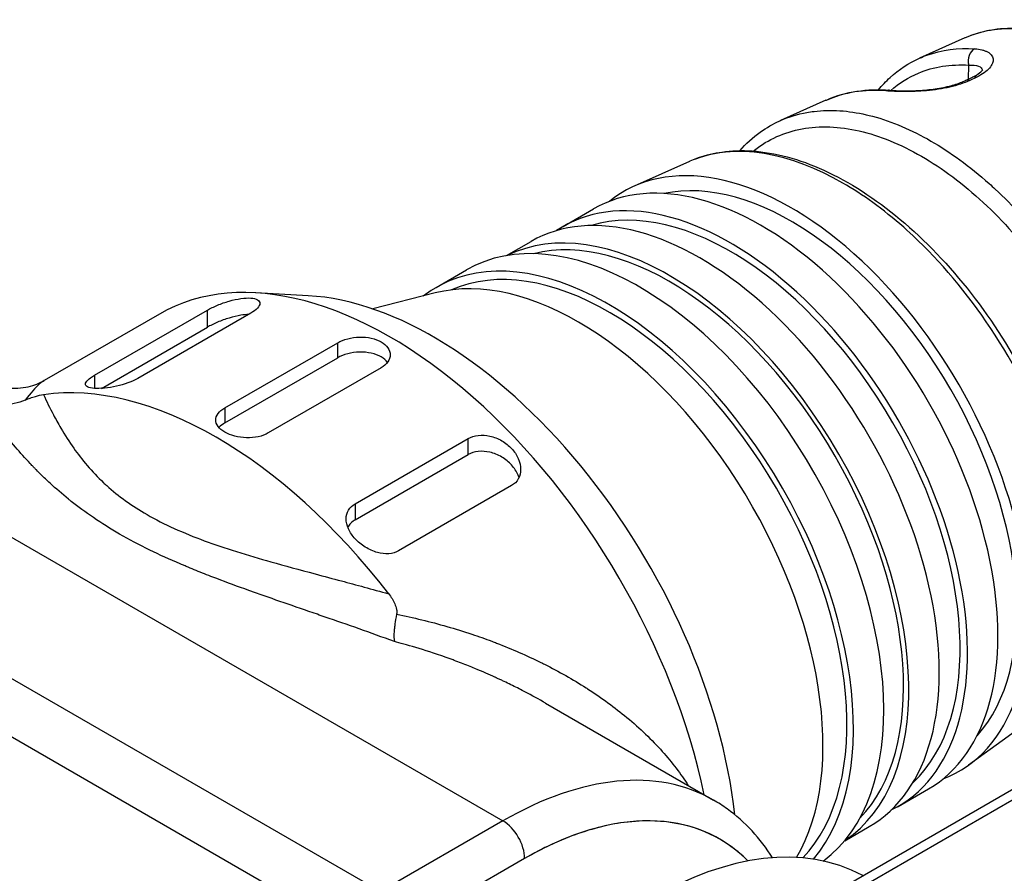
# Model space of a CAD drawing. Header units: inches. Extents: x 0 to 5766, y -2164 to 1330.
# Tile 25 of 210: x 1690 to 1706, y 545 to 558. Entities that reach past the tile are written whole.
import ezdxf

# ---------------------------------------------------------------- set-up
doc = ezdxf.new("R2010")
doc.units = ezdxf.units.IN
doc.header["$MEASUREMENT"] = 0
doc.layers.add('可見 (ISO)', color=7, linetype='Continuous', lineweight=25)
doc.layers.add('窄部可見 (ISO)', color=7, linetype='Continuous', lineweight=25)

msp = doc.modelspace()

# ---------------------------------------------------------------- linework, layer by layer
at = {"layer": '可見 (ISO)'}
for p, q in [((1705.332, 558.103), (1704.597, 557.774)), ((1705.616, 557.515), (1705.616, 557.515)), ((1705.342, 557.408), (1705.455, 557.463)), ((1703.07, 557.088), (1702.331, 556.756)), ((1700.851, 556.092), (1699.952, 555.689)), ((1705.571, 555.866), (1705.571, 555.866)), ((1698.797, 555.033), (1699.292, 555.319)), ((1697.877, 554.559), (1698.277, 554.79)), ((1696.73, 554.041), (1697.225, 554.327)), ((1694.649, 553.906), (1693.796, 553.953)), ((1696.717, 553.951), (1695.701, 553.69)), ((1691.17, 552.61), (1693.008, 553.671)), ((1692.228, 553.607), (1690.354, 552.525)), ((1693.716, 553.621), (1691.877, 552.559)), ((1691.285, 552.398), (1693.008, 553.393)), ((1693.291, 552.079), (1695.13, 553.141)), ((1693.291, 551.834), (1695.13, 552.895)), ((1695.837, 552.732), (1693.998, 551.671)), ((1675.356, 528.117), (1716.181, 551.687)), ((1695.413, 550.518), (1697.251, 551.579)), ((1695.413, 550.257), (1697.251, 551.319)), ((1690.26, 551.035), (1690.26, 551.035)), ((1697.958, 550.814), (1696.12, 549.752)), ((1698.51, 547.273), (1701.242, 545.696)), ((1706.196, 546.845), (1705.393, 546.265)), ((1704.247, 545.593), (1704.742, 545.879)), ((1700.085, 545.355), (1700.085, 545.355)), ((1703.377, 545.033), (1703.777, 545.264)), ((1698.438, 544.89), (1698.438, 544.89)), ((1698.17, 544.744), (1696.178, 543.594)), ((1698.17, 544.744), (1696.178, 543.594))]:
    msp.add_line(p, q, dxfattribs=at)
for centre, major_axis, start_param, end_param in [((1702.512, 550.884), (2.725, -4.72), 6.192239, 9.515724), ((1702.017, 550.599), (2.725, -4.72), 0, 3.141593), ((1702.512, 550.884), (2.591, -4.488), 0.182846, 2.958747), ((1701.027, 550.027), (2.75, -4.763), 0, 3.141593), ((1701.522, 550.313), (2.725, -4.72), 6.243093, 9.46487), ((1701.522, 550.313), (2.64, -4.573), 0.133247, 3.008346), ((1700.532, 549.741), (2.75, -4.763), 0.037717, 3.103875), ((1700.037, 549.456), (2.812, -4.871), 0.066206, 3.141593), ((1699.542, 549.17), (2.812, -4.871), 0.205345, 3.219097), ((1700.532, 549.741), (2.689, -4.658), 0.163772, 2.977821), ((1699.542, 549.17), (2.738, -4.742), 0.165563, 3.079434), ((1695.978, 547.112), (-3.75, 6.495), 4.195176, 6.283185), ((1699.047, 548.884), (2.812, -4.871), 0.316401, 2.982136), ((1696.685, 547.521), (-3.5, 6.062), 4.061543, 5.921818), ((1693.15, 545.479), (-3.75, 6.495), 4.939735, 6.05584), ((1695.978, 547.112), (3.6, -6.235), 3.853689, 3.853695), ((1693.15, 545.479), (3.6, -6.235), 1.67418, 1.674229), ((1700.224, 538.374), (3.5, 6.062), 0.014937, 1.55586), ((1698.17, 539.56), (3.175, 5.499), 6.125362, 7.068583), ((1700.037, 549.456), (2.714, -4.7), 5.385273, 5.385286), ((1700.037, 549.456), (2.812, -4.871), 5.345489, 5.345527), ((1699.542, 549.17), (2.738, -4.742), 5.339041, 5.339107)]:
    msp.add_ellipse(centre, major_axis=major_axis, ratio=0.57735, start_param=start_param, end_param=end_param, dxfattribs=at)
for points, knots in [([(1705.388, 558.127), (1705.65, 558.234), (1705.946, 558.278), (1706.59, 558.239), (1706.949, 558.143), (1707.684, 557.811), (1708.07, 557.564), (1708.806, 556.951), (1709.164, 556.578), (1709.805, 555.759), (1710.095, 555.304), (1710.506, 554.499), (1710.655, 554.148), (1710.774, 553.801)], [0.0093885, 0.0093885, 0.0093885, 0.0093885, 0.146077, 0.146077, 0.2960603, 0.2960603, 0.4539933, 0.4539933, 0.6129737, 0.6129737, 0.7707599, 0.7707599, 0.8854073, 0.8854073, 0.8854073, 0.8854073]), ([(1703.927, 557.259), (1703.986, 557.331), (1704.05, 557.397), (1704.26, 557.588), (1704.421, 557.694), (1704.594, 557.772)], [0.2791866, 0.2791866, 0.2791866, 0.2791866, 0.3220395, 0.3220395, 0.4129974, 0.4129974, 0.4129974, 0.4129974]), ([(1705.455, 557.463), (1705.504, 557.486), (1705.545, 557.512), (1705.599, 557.554), (1705.613, 557.572), (1705.619, 557.582), (1705.62, 557.583), (1705.62, 557.583)], [0, 0, 0, 0, 0.02289006, 0.02289006, 0.04479624, 0.04479624, 0.05202303, 0.05202303, 0.05202303, 0.05202303]), ([(1704.107, 557.251), (1704.139, 557.248), (1704.174, 557.246), (1704.231, 557.243), (1704.251, 557.243), (1704.28, 557.242), (1704.287, 557.242), (1704.301, 557.241), (1704.307, 557.241), (1704.318, 557.241), (1704.322, 557.241), (1704.341, 557.241), (1704.355, 557.241), (1704.412, 557.241), (1704.457, 557.242), (1704.593, 557.246), (1704.689, 557.253), (1704.873, 557.275), (1704.963, 557.29), (1705.124, 557.327), (1705.199, 557.35), (1705.291, 557.385), (1705.318, 557.397), (1705.342, 557.408)], [0, 0, 0, 0, 0.0153237, 0.0153237, 0.0231354, 0.0231354, 0.0260628, 0.0260628, 0.0282582, 0.0282582, 0.0299047, 0.0299047, 0.0348458, 0.0348458, 0.0497153, 0.0497153, 0.0784946, 0.0784946, 0.1052457, 0.1052457, 0.1306395, 0.1306395, 0.141907, 0.141907, 0.141907, 0.141907]), ([(1701.669, 556.267), (1701.771, 556.381), (1701.883, 556.482), (1702.105, 556.641), (1702.213, 556.703), (1702.327, 556.755)], [0.0937488, 0.0937488, 0.0937488, 0.0937488, 0.1642984, 0.1642984, 0.2237986, 0.2237986, 0.2237986, 0.2237986]), ([(1700.92, 556.121), (1701.208, 556.237), (1701.533, 556.284), (1702.242, 556.238), (1702.639, 556.131), (1703.451, 555.761), (1703.876, 555.487), (1704.686, 554.809), (1705.081, 554.396), (1705.785, 553.492), (1706.104, 552.99), (1706.592, 552.034), (1706.78, 551.574), (1706.92, 551.123)], [0.0112743, 0.0112743, 0.0112743, 0.0112743, 0.1622484, 0.1622484, 0.3284529, 0.3284529, 0.5026656, 0.5026656, 0.6778616, 0.6778616, 0.8518987, 0.8518987, 1.0011002, 1.0011002, 1.0011002, 1.0011002]), ([(1693.008, 553.671), (1693.054, 553.698), (1693.111, 553.726), (1693.235, 553.777), (1693.301, 553.8), (1693.426, 553.836), (1693.493, 553.851), (1693.616, 553.869), (1693.672, 553.871), (1693.759, 553.865), (1693.797, 553.855), (1693.849, 553.825), (1693.862, 553.804), (1693.862, 553.759), (1693.85, 553.732), (1693.799, 553.676), (1693.761, 553.647), (1693.716, 553.621)], [0, 0, 0, 0, 0.0193382, 0.0193382, 0.0386763, 0.0386763, 0.0590611, 0.0590611, 0.0794458, 0.0794458, 0.0994875, 0.0994875, 0.1195292, 0.1195292, 0.1386287, 0.1386287, 0.1577282, 0.1577282, 0.1577282, 0.1577282]), ([(1693.68, 553.6), (1693.643, 553.599), (1693.6, 553.595), (1693.493, 553.578), (1693.426, 553.562), (1693.301, 553.524), (1693.235, 553.5), (1693.112, 553.448), (1693.054, 553.419), (1693.008, 553.393)], [0.24221549, 0.24221549, 0.24221549, 0.24221549, 0.25753779, 0.25753779, 0.27807924, 0.27807924, 0.29747178, 0.29747178, 0.31686433, 0.31686433, 0.31686433, 0.31686433]), ([(1695.13, 553.141), (1695.174, 553.166), (1695.23, 553.189), (1695.354, 553.221), (1695.421, 553.23), (1695.546, 553.234), (1695.613, 553.228), (1695.736, 553.201), (1695.792, 553.18), (1695.881, 553.129), (1695.92, 553.096), (1695.971, 553.022), (1695.983, 552.981), (1695.983, 552.905), (1695.971, 552.865), (1695.92, 552.791), (1695.881, 552.758), (1695.837, 552.732)], [0, 0, 0, 0, 0.0188403, 0.0188403, 0.0376807, 0.0376807, 0.056521, 0.056521, 0.0753613, 0.0753613, 0.0942016, 0.0942016, 0.113042, 0.113042, 0.1318823, 0.1318823, 0.1507226, 0.1507226, 0.1507226, 0.1507226]), ([(1695.94, 552.821), (1695.915, 552.855), (1695.878, 552.885), (1695.792, 552.935), (1695.736, 552.957), (1695.613, 552.983), (1695.546, 552.989), (1695.421, 552.985), (1695.354, 552.976), (1695.23, 552.944), (1695.174, 552.921), (1695.13, 552.895)], [0.20849115, 0.20849115, 0.20849115, 0.20849115, 0.22609009, 0.22609009, 0.24493092, 0.24493092, 0.26377175, 0.26377175, 0.2826126, 0.2826126, 0.30145345, 0.30145345, 0.30145345, 0.30145345]), ([(1689.407, 552.529), (1689.507, 552.471), (1689.625, 552.429), (1689.863, 552.394), (1689.985, 552.4), (1690.195, 552.447), (1690.285, 552.486), (1690.354, 552.525)], [0, 0, 0, 0, 0.0438111, 0.0438111, 0.0871718, 0.0871718, 0.1274478, 0.1274478, 0.1274478, 0.1274478]), ([(1691.877, 552.559), (1691.833, 552.534), (1691.777, 552.508), (1691.656, 552.464), (1691.591, 552.446), (1691.465, 552.418), (1691.396, 552.407), (1691.27, 552.396), (1691.214, 552.395), (1691.125, 552.401), (1691.086, 552.409), (1691.035, 552.434), (1691.022, 552.451), (1691.025, 552.488), (1691.037, 552.509), (1691.088, 552.558), (1691.126, 552.584), (1691.17, 552.61)], [0.1577208, 0.1577208, 0.1577208, 0.1577208, 0.1764547, 0.1764547, 0.1951885, 0.1951885, 0.2155952, 0.2155952, 0.2360018, 0.2360018, 0.2569247, 0.2569247, 0.2778476, 0.2778476, 0.2966445, 0.2966445, 0.3154415, 0.3154415, 0.3154415, 0.3154415]), ([(1690.044, 552.207), (1689.929, 552.158), (1689.805, 552.129), (1689.57, 552.117), (1689.46, 552.128), (1689.339, 552.16), (1689.324, 552.164), (1689.309, 552.168)], [0.00000157, 0.00000157, 0.00000157, 0.00000157, 0.03773377, 0.03773377, 0.07068367, 0.07068367, 0.07542641, 0.07542641, 0.07542641, 0.07542641]), ([(1690.044, 552.207), (1690.072, 552.22), (1690.1, 552.231), (1690.156, 552.251), (1690.184, 552.26), (1690.259, 552.281), (1690.303, 552.29), (1690.342, 552.295)], [0.0000014, 0.0000014, 0.0000014, 0.0000014, 0.00932853, 0.00932853, 0.01959272, 0.01959272, 0.03886697, 0.03886697, 0.03886697, 0.03886697]), ([(1693.998, 551.671), (1693.954, 551.645), (1693.898, 551.624), (1693.775, 551.597), (1693.708, 551.592), (1693.582, 551.595), (1693.515, 551.604), (1693.392, 551.636), (1693.336, 551.659), (1693.247, 551.71), (1693.208, 551.742), (1693.157, 551.811), (1693.145, 551.847), (1693.145, 551.916), (1693.157, 551.953), (1693.208, 552.022), (1693.247, 552.054), (1693.291, 552.079)], [0.1507226, 0.1507226, 0.1507226, 0.1507226, 0.169563, 0.169563, 0.1884033, 0.1884033, 0.2072436, 0.2072436, 0.226084, 0.226084, 0.2449243, 0.2449243, 0.2637646, 0.2637646, 0.2826049, 0.2826049, 0.3014453, 0.3014453, 0.3014453, 0.3014453]), ([(1697.251, 551.579), (1697.296, 551.605), (1697.353, 551.624), (1697.477, 551.638), (1697.543, 551.634), (1697.669, 551.606), (1697.737, 551.581), (1697.86, 551.51), (1697.915, 551.465), (1698.002, 551.371), (1698.041, 551.314), (1698.092, 551.196), (1698.105, 551.135), (1698.105, 551.027), (1698.093, 550.972), (1698.042, 550.879), (1698.004, 550.84), (1697.958, 550.814)], [0, 0, 0, 0, 0.0190995, 0.0190995, 0.038199, 0.038199, 0.0582407, 0.0582407, 0.0782824, 0.0782824, 0.0986672, 0.0986672, 0.1190519, 0.1190519, 0.1383901, 0.1383901, 0.1577282, 0.1577282, 0.1577282, 0.1577282]), ([(1698.079, 550.949), (1698.075, 550.961), (1698.071, 550.972), (1698.04, 551.043), (1698.002, 551.101), (1697.915, 551.198), (1697.86, 551.244), (1697.737, 551.316), (1697.669, 551.343), (1697.543, 551.372), (1697.477, 551.377), (1697.353, 551.363), (1697.296, 551.345), (1697.251, 551.319)], [0.2139203, 0.2139203, 0.2139203, 0.2139203, 0.2177541, 0.2177541, 0.2382956, 0.2382956, 0.2584548, 0.2584548, 0.2786141, 0.2786141, 0.2977392, 0.2977392, 0.3168643, 0.3168643, 0.3168643, 0.3168643]), ([(1696.12, 549.752), (1696.075, 549.727), (1696.02, 549.71), (1695.9, 549.702), (1695.835, 549.71), (1695.71, 549.744), (1695.641, 549.774), (1695.515, 549.852), (1695.458, 549.9), (1695.369, 549.996), (1695.33, 550.052), (1695.278, 550.166), (1695.265, 550.224), (1695.267, 550.324), (1695.28, 550.372), (1695.33, 550.457), (1695.368, 550.492), (1695.413, 550.518)], [0.1577208, 0.1577208, 0.1577208, 0.1577208, 0.1765177, 0.1765177, 0.1953147, 0.1953147, 0.2162376, 0.2162376, 0.2371605, 0.2371605, 0.2575671, 0.2575671, 0.2779737, 0.2779737, 0.2967076, 0.2967076, 0.3154415, 0.3154415, 0.3154415, 0.3154415]), ([(1695.413, 550.257), (1695.368, 550.232), (1695.33, 550.196), (1695.301, 550.147), (1695.297, 550.14), (1695.294, 550.133)], [0, 0, 0, 0, 0.0187245, 0.0187245, 0.02174046, 0.02174046, 0.02174046, 0.02174046]), ([(1695.958, 549.053), (1695.997, 549.003), (1696.033, 548.947), (1696.07, 548.861), (1696.081, 548.831), (1696.09, 548.772), (1696.091, 548.745), (1696.086, 548.719)], [0.00000446, 0.00000446, 0.00000446, 0.00000446, 0.01927083, 0.01927083, 0.02954111, 0.02954111, 0.03887318, 0.03887318, 0.03887318, 0.03887318]), ([(1696.086, 548.719), (1696.074, 548.661), (1696.066, 548.608), (1696.06, 548.563), (1696.057, 548.54), (1696.054, 548.519), (1696.052, 548.5), (1696.051, 548.49), (1696.05, 548.481), (1696.049, 548.472), (1696.049, 548.468), (1696.048, 548.463), (1696.048, 548.459), (1696.048, 548.455), (1696.047, 548.451), (1696.047, 548.447), (1696.039, 548.37), (1696.043, 548.312), (1696.052, 548.275)], [0, 0, 0, 0, 0.25, 0.25, 0.25, 0.375, 0.375, 0.375, 0.4375, 0.4375, 0.4375, 0.46875, 0.46875, 0.46875, 0.5, 0.5, 0.5, 0.9999987, 0.9999987, 0.9999987, 0.9999987]), ([(1702.203, 544.755), (1702.005, 545.07), (1701.757, 545.341), (1701.394, 545.603), (1701.319, 545.652), (1701.242, 545.696)], [3.6309268, 3.6309268, 3.6309268, 3.6309268, 3.8680884, 3.8680884, 3.9269908, 3.9269908, 3.9269908, 3.9269908]), ([(1701.805, 544.702), (1701.666, 544.844), (1701.512, 544.963), (1701.345, 545.059), (1701.138, 545.179), (1700.91, 545.263), (1700.665, 545.311), (1700.419, 545.358), (1700.16, 545.369), (1699.889, 545.342), (1699.617, 545.315), (1699.336, 545.251), (1699.046, 545.15), (1698.756, 545.049), (1698.464, 544.914), (1698.17, 544.744)], [0.6997402, 0.6997402, 0.6997402, 0.6997402, 0.75, 0.75, 0.75, 0.8125, 0.8125, 0.8125, 0.875, 0.875, 0.875, 0.9375, 0.9375, 0.9375, 1, 1, 1, 1])]:
    msp.add_open_spline(points, degree=3, knots=knots, dxfattribs=at)
for points in [[(1705.335, 558.104), (1705.334, 558.104), (1705.333, 558.103), (1705.332, 558.103)], [(1704.594, 557.772), (1704.595, 557.773), (1704.596, 557.773), (1704.597, 557.774)], [(1703.091, 557.097), (1703.395, 557.229), (1703.744, 557.281), (1704.107, 557.251)], [(1703.074, 557.083), (1703.073, 557.082), (1703.071, 557.082), (1703.07, 557.081)], [(1702.327, 556.755), (1702.328, 556.755), (1702.33, 556.756), (1702.331, 556.756)], [(1700.856, 556.094), (1700.854, 556.094), (1700.853, 556.093), (1700.851, 556.092)], [(1693.291, 551.834), (1693.254, 551.812), (1693.222, 551.787), (1693.197, 551.759)], [(1700.624, 545.318), (1700.624, 545.318), (1700.624, 545.318), (1700.624, 545.319)]]:
    msp.add_open_spline(points, degree=3, dxfattribs=at)
at = {"layer": '窄部可見 (ISO)'}
for p, q in [((1705.408, 557.929), (1705.408, 557.929)), ((1705.39, 557.431), (1705.396, 557.659)), ((1705.525, 557.465), (1705.412, 557.411)), ((1704.231, 556.694), (1704.231, 556.694)), ((1705.287, 556.091), (1705.287, 556.091)), ((1705.364, 556.032), (1705.364, 556.032)), ((1693.008, 553.393), (1693.008, 553.671)), ((1695.13, 552.895), (1695.13, 553.141)), ((1691.17, 552.61), (1691.17, 552.398)), ((1685.937, 552.215), (1697.817, 545.357)), ((1693.291, 552.079), (1693.291, 551.834)), ((1716.324, 551.594), (1675.612, 528.089)), ((1697.251, 551.319), (1697.251, 551.579)), ((1695.824, 544.206), (1683.945, 551.065)), ((1690.219, 551.076), (1690.219, 551.076)), ((1683.392, 550.438), (1695.271, 543.579)), ((1695.413, 550.518), (1695.413, 550.257)), ((1700.155, 546.012), (1700.155, 546.012)), ((1697.817, 545.357), (1695.824, 544.206))]:
    msp.add_line(p, q, dxfattribs=at)
for centre, major_axis, ratio, start_param, end_param in [((1705.539, 557.737), (0.012, 0.2), 0.763204, 0.384876, 2.019199), ((1705.542, 557.282), (-0.087, 0.18), 0.624995, 5.748769, 6.283187), ((1705.429, 557.228), (0.087, -0.18), 0.624988, 3.613782, 3.614069), ((1705.429, 557.228), (-0.087, 0.18), 0.624988, 5.748146, 6.283192), ((1704.091, 557.051), (0.016, 0.199), 0.756385, 0.000009, 0.400075), ((1697.817, 539.764), (3.425, 5.932), 0.57735, 0, 0.785398), ((1697.817, 544.949), (-0.25, 0.433), 0.57735, 3.926991, 5.497787)]:
    msp.add_ellipse(centre, major_axis=major_axis, ratio=ratio, start_param=start_param, end_param=end_param, dxfattribs=at)
for points, knots in [([(1710.724, 553.739), (1710.28, 555.038), (1709.471, 556.215), (1708.65, 556.988), (1708.59, 557.044), (1708.53, 557.099), (1708.47, 557.152), (1708.176, 557.409), (1707.881, 557.619), (1707.598, 557.782), (1706.84, 558.22), (1705.998, 558.399), (1705.335, 558.104)], [0, 0, 0, 0, 0.3494592, 0.3494592, 0.3494592, 0.375, 0.375, 0.375, 0.5, 0.5, 0.5, 0.8347908, 0.8347908, 0.8347908, 0.8347908]), ([(1704.597, 557.774), (1704.635, 557.791), (1704.674, 557.806), (1704.959, 557.91), (1705.223, 557.942), (1705.493, 557.925)], [0.7103426, 0.7103426, 0.7103426, 0.7103426, 0.75, 0.75, 1, 1, 1, 1]), ([(1705.493, 557.925), (1705.537, 557.922), (1705.596, 557.914), (1705.644, 557.899), (1705.674, 557.888), (1705.688, 557.882), (1705.728, 557.86), (1705.748, 557.843), (1705.778, 557.806), (1705.787, 557.785), (1705.794, 557.739), (1705.791, 557.714), (1705.772, 557.664), (1705.756, 557.639), (1705.688, 557.56), (1705.618, 557.51), (1705.525, 557.465)], [0, 0, 0, 0, 0.125, 0.1875, 0.1875, 0.25, 0.25, 0.375, 0.375, 0.5, 0.5, 0.625, 0.625, 0.75, 0.75, 1, 1, 1, 1]), ([(1704.128, 557.249), (1704.263, 557.368), (1704.414, 557.463), (1704.579, 557.531), (1704.826, 557.634), (1705.102, 557.677), (1705.396, 557.659)], [0.5808147, 0.5808147, 0.5808147, 0.5808147, 0.7484995, 0.7484995, 0.7484995, 1, 1, 1, 1]), ([(1705.396, 557.659), (1705.462, 557.664), (1705.517, 557.659), (1705.555, 557.644), (1705.592, 557.63), (1705.613, 557.607), (1705.617, 557.578)], [0, 0, 0, 0, 0.25, 0.25, 0.25, 0.4907185, 0.4907185, 0.4907185, 0.4907185]), ([(1705.412, 557.411), (1705.319, 557.366), (1705.21, 557.33), (1705.028, 557.288), (1704.966, 557.276), (1704.84, 557.257), (1704.774, 557.249), (1704.647, 557.238), (1704.585, 557.234), (1704.493, 557.23), (1704.463, 557.229), (1704.404, 557.228), (1704.373, 557.228), (1704.234, 557.228), (1704.135, 557.233), (1704.047, 557.24)], [0, 0, 0, 0, 0.25, 0.25, 0.375, 0.375, 0.5, 0.5, 0.625, 0.625, 0.6875, 0.6875, 0.75, 0.75, 1, 1, 1, 1]), ([(1702.331, 556.756), (1702.468, 556.818), (1702.612, 556.862), (1702.76, 556.889), (1702.799, 556.896), (1702.838, 556.902), (1702.878, 556.907), (1703.152, 556.94), (1703.439, 556.919), (1703.728, 556.853), (1703.761, 556.845), (1703.795, 556.837), (1703.829, 556.828), (1704.15, 556.743), (1704.472, 556.603), (1704.781, 556.424), (1705.09, 556.246), (1705.409, 556.015), (1705.728, 555.73), (1705.761, 555.701), (1705.794, 555.672), (1705.826, 555.641), (1706.112, 555.376), (1706.396, 555.067), (1706.667, 554.718), (1706.705, 554.669), (1706.744, 554.618), (1706.782, 554.567), (1707.04, 554.218), (1707.283, 553.832), (1707.499, 553.42), (1707.522, 553.378), (1707.544, 553.334), (1707.566, 553.291), (1707.785, 552.856), (1707.972, 552.393), (1708.113, 551.921)], [0.1724763, 0.1724763, 0.1724763, 0.1724763, 0.2337884, 0.2337884, 0.2337884, 0.25, 0.25, 0.25, 0.3619156, 0.3619156, 0.3619156, 0.375, 0.375, 0.375, 0.5, 0.5, 0.5, 0.625, 0.625, 0.625, 0.6377583, 0.6377583, 0.6377583, 0.75, 0.75, 0.75, 0.766016, 0.766016, 0.766016, 0.875, 0.875, 0.875, 0.8863284, 0.8863284, 0.8863284, 1, 1, 1, 1]), ([(1701.892, 556.261), (1701.899, 556.266), (1701.905, 556.271), (1702.135, 556.453), (1702.396, 556.569), (1702.972, 556.675), (1703.287, 556.663), (1703.943, 556.512), (1704.285, 556.373), (1704.967, 555.98), (1705.307, 555.725), (1705.958, 555.121), (1706.269, 554.771), (1706.834, 554.007), (1707.089, 553.593), (1707.521, 552.732), (1707.699, 552.287), (1707.831, 551.845)], [0.121335, 0.121335, 0.121335, 0.121335, 0.125, 0.125, 0.25, 0.25, 0.375, 0.375, 0.5, 0.5, 0.625, 0.625, 0.75, 0.75, 0.875, 0.875, 1, 1, 1, 1]), ([(1706.871, 551.058), (1706.437, 552.456), (1705.606, 553.75), (1704.741, 554.635), (1704.608, 554.772), (1704.473, 554.9), (1704.338, 555.019), (1704.003, 555.315), (1703.668, 555.555), (1703.348, 555.74), (1702.518, 556.218), (1701.591, 556.421), (1700.856, 556.094)], [0, 0, 0, 0, 0.3247734, 0.3247734, 0.3247734, 0.375, 0.375, 0.375, 0.5, 0.5, 0.5, 0.8237856, 0.8237856, 0.8237856, 0.8237856]), ([(1690.354, 552.525), (1690.331, 552.512), (1690.305, 552.493), (1690.21, 552.409), (1690.134, 552.319), (1690.044, 552.207)], [0.3031696, 0.3031696, 0.3031696, 0.3031696, 0.5, 0.5, 1, 1, 1, 1]), ([(1690.342, 552.295), (1690.393, 552.185), (1690.447, 552.075), (1690.504, 551.967), (1690.54, 551.897), (1690.578, 551.828), (1690.624, 551.75), (1690.69, 551.637), (1690.76, 551.528), (1690.834, 551.422), (1690.961, 551.243), (1691.132, 551.038), (1691.319, 550.862), (1691.335, 550.847), (1691.351, 550.832), (1691.37, 550.815), (1691.466, 550.729), (1691.568, 550.646), (1691.678, 550.567), (1691.787, 550.489), (1691.904, 550.413), (1692.027, 550.342), (1692.164, 550.264), (1692.312, 550.189), (1692.47, 550.117), (1692.625, 550.047), (1692.797, 549.977), (1692.958, 549.918), (1693.122, 549.858), (1693.297, 549.799), (1693.484, 549.74), (1693.667, 549.682), (1693.86, 549.626), (1694.04, 549.575), (1694.265, 549.511), (1694.506, 549.446), (1694.762, 549.377), (1694.915, 549.336), (1695.047, 549.301), (1695.188, 549.263), (1695.429, 549.198), (1695.686, 549.129), (1695.958, 549.053)], [0.0000001, 0.0000001, 0.0000001, 0.0000001, 0.0877818, 0.0877818, 0.0877818, 0.1444839, 0.1444839, 0.1444839, 0.2252965, 0.2252965, 0.2252965, 0.3626099, 0.3626099, 0.3626099, 0.375, 0.375, 0.375, 0.4375, 0.4375, 0.4375, 0.4999583, 0.4999583, 0.4999583, 0.5694653, 0.5694653, 0.5694653, 0.6372075, 0.6372075, 0.6372075, 0.7065275, 0.7065275, 0.7065275, 0.7748313, 0.7748313, 0.7748313, 0.8607276, 0.8607276, 0.8607276, 0.9119693, 0.9119693, 0.9119693, 0.9999999, 0.9999999, 0.9999999, 0.9999999]), ([(1696.052, 548.275), (1695.659, 548.42), (1695.283, 548.551), (1694.925, 548.675), (1694.882, 548.69), (1694.84, 548.704), (1694.798, 548.719), (1694.426, 548.847), (1694.074, 548.968), (1693.745, 549.086), (1693.725, 549.093), (1693.708, 549.099), (1693.684, 549.107), (1693.503, 549.172), (1693.33, 549.236), (1693.163, 549.3), (1693.142, 549.308), (1693.12, 549.316), (1693.099, 549.324), (1693.006, 549.36), (1692.915, 549.396), (1692.827, 549.432), (1692.783, 549.45), (1692.739, 549.468), (1692.696, 549.486), (1692.674, 549.495), (1692.653, 549.504), (1692.632, 549.512), (1692.622, 549.517), (1692.613, 549.52), (1692.604, 549.524), (1692.592, 549.529), (1692.581, 549.534), (1692.568, 549.539), (1692.396, 549.613), (1692.231, 549.688), (1692.074, 549.765), (1691.9, 549.849), (1691.735, 549.937), (1691.58, 550.026), (1691.431, 550.112), (1691.289, 550.201), (1691.154, 550.293), (1691.027, 550.379), (1690.907, 550.467), (1690.792, 550.558), (1690.785, 550.564), (1690.776, 550.571), (1690.769, 550.577), (1690.762, 550.583), (1690.755, 550.588), (1690.748, 550.594), (1690.644, 550.678), (1690.545, 550.764), (1690.45, 550.852), (1690.398, 550.9), (1690.348, 550.948), (1690.299, 550.996), (1690.274, 551.02), (1690.25, 551.045), (1690.226, 551.069), (1690.214, 551.082), (1690.202, 551.094), (1690.19, 551.106), (1690.184, 551.112), (1690.178, 551.118), (1690.172, 551.125), (1690.166, 551.131), (1690.16, 551.138), (1690.155, 551.143), (1690.145, 551.153), (1690.136, 551.162), (1690.127, 551.172), (1689.96, 551.349), (1689.804, 551.533), (1689.659, 551.715), (1689.536, 551.869), (1689.42, 552.022), (1689.309, 552.168)], [0, 0, 0, 0, 0.1116886, 0.1116886, 0.1116886, 0.125, 0.125, 0.125, 0.242665, 0.242665, 0.242665, 0.25, 0.25, 0.25, 0.3053357, 0.3053357, 0.3053357, 0.3125, 0.3125, 0.3125, 0.34375, 0.34375, 0.34375, 0.359375, 0.359375, 0.359375, 0.3671875, 0.3671875, 0.3671875, 0.3707055, 0.3707055, 0.3707055, 0.375, 0.375, 0.375, 0.4341824, 0.4341824, 0.4341824, 0.4997294, 0.4997294, 0.4997294, 0.5625, 0.5625, 0.5625, 0.6210938, 0.6210938, 0.6210938, 0.625, 0.625, 0.625, 0.6291113, 0.6291113, 0.6291113, 0.6875, 0.6875, 0.6875, 0.71875, 0.71875, 0.71875, 0.734375, 0.734375, 0.734375, 0.7421875, 0.7421875, 0.7421875, 0.7460937, 0.7460937, 0.7460937, 0.75, 0.75, 0.75, 0.7570871, 0.7570871, 0.7570871, 0.8883889, 0.8883889, 0.8883889, 1, 1, 1, 1]), ([(1696.086, 548.719), (1696.36, 548.666), (1696.634, 548.6), (1696.906, 548.522), (1697.042, 548.483), (1697.177, 548.441), (1697.312, 548.396), (1697.421, 548.359), (1697.528, 548.321), (1697.636, 548.281), (1697.662, 548.271), (1697.689, 548.261), (1697.715, 548.25), (1697.965, 548.154), (1698.205, 548.048), (1698.434, 547.935), (1698.453, 547.926), (1698.472, 547.917), (1698.491, 547.907), (1698.729, 547.787), (1698.956, 547.659), (1699.171, 547.522), (1699.178, 547.517), (1699.184, 547.513), (1699.192, 547.508), (1699.423, 547.36), (1699.637, 547.203), (1699.834, 547.04), (1700.047, 546.863), (1700.241, 546.676), (1700.41, 546.486), (1700.571, 546.306), (1700.712, 546.121), (1700.832, 545.933)], [0, 0, 0, 0, 0.125, 0.125, 0.125, 0.1875, 0.1875, 0.1875, 0.2377548, 0.2377548, 0.2377548, 0.25, 0.25, 0.25, 0.3655551, 0.3655551, 0.3655551, 0.375, 0.375, 0.375, 0.4960263, 0.4960263, 0.4960263, 0.5, 0.5, 0.5, 0.6134172, 0.6134172, 0.6134172, 0.7362136, 0.7362136, 0.7362136, 0.8529346, 0.8529346, 0.8529346, 0.8529346]), ([(1698.51, 547.273), (1698.497, 547.281), (1698.484, 547.288), (1698.47, 547.296), (1698.362, 547.358), (1698.249, 547.419), (1698.131, 547.48), (1698.063, 547.516), (1697.992, 547.551), (1697.92, 547.586), (1697.884, 547.604), (1697.848, 547.621), (1697.811, 547.638), (1697.792, 547.647), (1697.774, 547.656), (1697.755, 547.664), (1697.746, 547.669), (1697.737, 547.673), (1697.727, 547.677), (1697.723, 547.679), (1697.718, 547.682), (1697.713, 547.684), (1697.708, 547.686), (1697.702, 547.689), (1697.699, 547.69), (1697.694, 547.692), (1697.689, 547.695), (1697.685, 547.697), (1697.595, 547.737), (1697.487, 547.785), (1697.36, 547.837), (1697.293, 547.865), (1697.22, 547.894), (1697.142, 547.924), (1697.103, 547.939), (1697.063, 547.955), (1697.021, 547.97), (1697, 547.978), (1696.979, 547.986), (1696.957, 547.994), (1696.936, 548.002), (1696.915, 548.009), (1696.891, 548.017), (1696.515, 548.151), (1696.232, 548.229), (1696.052, 548.275)], [0.6270639, 0.6270639, 0.6270639, 0.6270639, 0.6336721, 0.6336721, 0.6336721, 0.6875, 0.6875, 0.6875, 0.71875, 0.71875, 0.71875, 0.734375, 0.734375, 0.734375, 0.7421875, 0.7421875, 0.7421875, 0.7460938, 0.7460938, 0.7460938, 0.7480469, 0.7480469, 0.7480469, 0.75, 0.75, 0.75, 0.7532095, 0.7532095, 0.7532095, 0.8125, 0.8125, 0.8125, 0.84375, 0.84375, 0.84375, 0.859375, 0.859375, 0.859375, 0.8671875, 0.8671875, 0.8671875, 0.875, 0.875, 0.875, 1, 1, 1, 1])]:
    msp.add_open_spline(points, degree=3, knots=knots, dxfattribs=at)
for points in [[(1704.993, 557.896), (1704.993, 557.896), (1704.993, 557.896), (1704.993, 557.896)], [(1705.588, 557.499), (1705.588, 557.499), (1705.588, 557.498), (1705.588, 557.498)], [(1704.047, 557.24), (1703.702, 557.268), (1703.37, 557.217), (1703.074, 557.083)], [(1703.158, 556.922), (1703.158, 556.922), (1703.158, 556.922), (1703.158, 556.922)], [(1700.737, 545.295), (1700.737, 545.296), (1700.737, 545.296), (1700.736, 545.296)]]:
    msp.add_open_spline(points, degree=3, dxfattribs=at)

doc.saveas('drawing.dxf')
